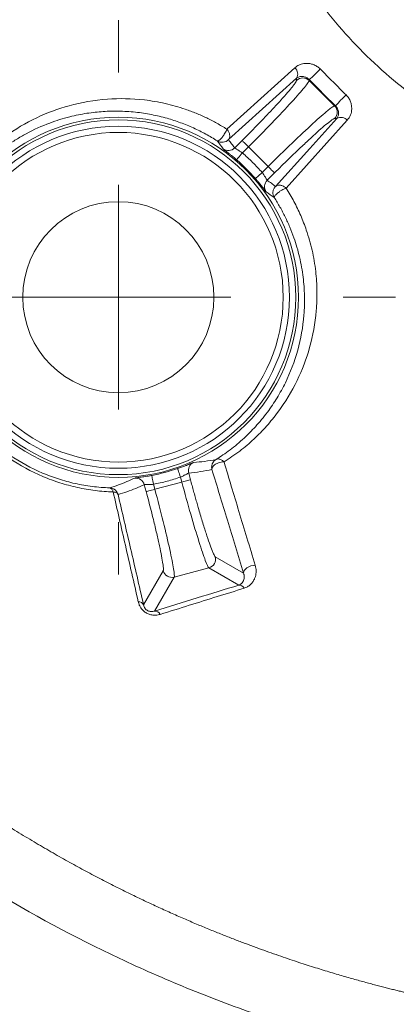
# Model space of a CAD drawing. Header units: millimetres. Extents: x 0 to 420, y 0 to 297.
# Tile 6 of 92: x 63.49 to 67.68, y 49.07 to 60.02. Entities that reach past the tile are written whole.
import ezdxf

# ---------------------------------------------------------------- set-up
doc = ezdxf.new("R2010")
doc.units = ezdxf.units.MM
doc.styles.add('SLDTEXTSTYLE0', font='TXT', dxfattribs={"width": 0.75})
doc.dimstyles.new('SLDDIMSTYLE0', dxfattribs={"dimtxt": 3.5, "dimasz": 3.302, "dimexe": 0, "dimexo": 0.0625, "dimgap": 0.875, "dimtad": 2, "dimdec": 6, "dimlfac": 2, "dimrnd": 1e-09, "dimzin": 12, "dimdsep": 46, "dimtxsty": 'SLDTEXTSTYLE0', "dimsah": 1, "dimcen": 0.09, "dimadec": 0, "dimazin": 3, "dimtfac": 1, "dimtofl": 0, "dimtmove": 0, "dimatfit": 3, "dimfxl": 1, "dimfrac": 2, "dimtolj": 1, "dimtzin": 12, "dimarcsym": 0})

# ---------------------------------------------------------------- blocks, each defined once
blk = doc.blocks.new('_D_10')
at = {"color": 7, "linetype": 'Continuous', "lineweight": 0}
for p, q in [((84.09, 111.446), (25.051, 111.446)), ((26.051, 111.446), (26.051, 43.492)), ((84.09, 43.492), (25.051, 43.492))]:
    blk.add_line(p, q, dxfattribs=at)
for points in [[(26.051, 111.446), (25.543, 108.144), (26.559, 108.144)], [(26.051, 43.492), (26.559, 46.794), (25.543, 46.794)]]:
    blk.add_solid(points, dxfattribs=at)
at = {"color": 7, "linetype": 'Continuous', "lineweight": 0, "insert": (21.539, 73.59), "char_height": 3.5, "attachment_point": 1, "rotation": 90, "style": 'SLDTEXTSTYLE0'}
blk.add_mtext('136', dxfattribs=at)
blk = doc.blocks.new('SW_CENTERMARKSYMBOL_6')
at = {"color": 0, "linetype": 'Continuous', "lineweight": 0}
for p, q in [((0, 2.5), (0, 3.082)), ((0, 0), (0, 1.25)), ((-2.5, 0), (-3.082, 0)), ((0, 0), (-1.25, 0)), ((0, 0), (0, -1.25)), ((0, 0), (1.25, 0)), ((2.5, 0), (3.082, 0)), ((0, -2.5), (0, -3.082))]:
    blk.add_line(p, q, dxfattribs=at)

msp = doc.modelspace()

# ---------------------------------------------------------------- linework, layer by layer
at = {"color": 7, "linetype": 'Continuous', "lineweight": 15}
for p, q in [((65.79562708, 58.80285336), (66.55171945, 59.48499126)), ((66.56963065, 59.36852006), (65.81365004, 58.6862406)), ((66.56963065, 59.36852006), (66.56963065, 59.34405981)), ((66.71084895, 59.35402123), (66.71084895, 59.34405981)), ((66.99341967, 59.06149654), (66.71084895, 59.34405981)), ((67.00335875, 59.06149654), (66.99341967, 59.06149654)), ((67.13438466, 58.90230371), (66.4535506, 58.14767538)), ((67.01782777, 58.92027078), (66.99341967, 58.92027078)), ((65.88294789, 58.59417377), (65.96570894, 58.6769311)), ((65.96865192, 58.53864832), (66.03631809, 58.60631822)), ((66.03631809, 58.60631822), (66.25567808, 58.38696567)), ((66.25567808, 58.38696567), (66.18845894, 58.31975399)), ((66.32627978, 58.3163528), (66.24457672, 58.23464601)), ((65.37134632, 54.97975556), (65.39147034, 54.90466116)), ((64.89891245, 54.77268158), (64.87828925, 54.84964607)), ((64.99537512, 54.79852764), (64.98031005, 54.85475717)), ((65.29500767, 54.8788151), (64.99537512, 54.79852764)), ((65.28015866, 54.93423252), (65.29500767, 54.8788151)), ((65.66726103, 54.04809026), (65.98237589, 53.86615826)), ((64.87007871, 53.51490064), (65.08835837, 53.8929729)), ((65.21065965, 53.8223563), (65.59665188, 53.92578153)), ((65.92949166, 53.73361988), (65.59665188, 53.92578153)), ((65.21065965, 53.8223563), (64.99273762, 53.44489498))]:
    msp.add_line(p, q, dxfattribs=at)
at = {"color": 7, "linetype": 'Continuous', "lineweight": 15, "flags": 128}
for points in [[(66.33687451, 58.16575421), (66.71821013, 58.58828409), (67.01782777, 58.92027078)], [(65.96570894, 58.6769311), (65.96767589, 58.67496414), (65.97210899, 58.67053105), (65.97884431, 58.663792), (65.9876509, 58.65498914), (65.99820092, 58.64443911), (66.01012185, 58.63251818), (66.02298155, 58.61965848), (66.03631809, 58.60631822)], [(65.96865192, 58.53864832), (65.95607534, 58.52401538), (65.94397559, 58.50993006), (65.93279972, 58.49692879), (65.92296496, 58.48549215), (65.91485872, 58.47605227), (65.90876415, 58.46896676), (65.9049271, 58.46450014), (65.90348169, 58.46282004)], [(66.32627978, 58.3163528), (66.32431283, 58.31831975), (66.31988719, 58.32275285), (66.31315186, 58.3294919), (66.30434528, 58.33829476), (66.29379525, 58.34884478), (66.28187432, 58.36076571), (66.26901462, 58.37362541), (66.25567808, 58.38696567)], [(66.18845894, 58.31975399), (66.17387071, 58.30711408), (66.15984871, 58.29495473), (66.1468847, 58.28372298), (66.13548532, 58.27384723), (66.12608268, 58.2656963), (66.11901953, 58.25957937), (66.11457899, 58.25571997), (66.11289516, 58.25427083)], [(65.28015866, 54.93423252), (65.27386292, 54.95247154), (65.2678056, 54.9700251), (65.26221022, 54.98623384), (65.25728538, 55.0004868), (65.25322482, 55.01224755), (65.25017008, 55.02108021), (65.24824783, 55.02664952), (65.24752512, 55.02874313)], [(64.98031005, 54.85475717), (64.97674122, 54.8737189), (64.97331395, 54.8919691), (64.97014746, 54.90882231), (64.96736094, 54.92364152), (64.96506616, 54.93587164), (64.96333763, 54.94505448), (64.96225729, 54.95084359), (64.96184751, 54.95301915)], [(65.39147034, 54.90466116), (65.38878068, 54.90394218), (65.38273081, 54.90232168), (65.37352189, 54.89985554), (65.36149665, 54.89663316), (65.34708723, 54.89277003), (65.33080026, 54.88840772), (65.31323179, 54.88369895), (65.29500767, 54.8788151)], [(64.89891245, 54.77268158), (64.90160211, 54.77340056), (64.90765199, 54.77502478), (64.9168609, 54.77749093), (64.92888614, 54.7807133), (64.94329556, 54.78457643), (64.95958253, 54.78893874), (64.977151, 54.79364751), (64.99537512, 54.79852764)], [(65.98237589, 53.86615826), (65.98280057, 53.88101472), (65.98932728, 53.8965678), (66.00154623, 53.91183404), (66.01868256, 53.92583741), (66.0396485, 53.93768756), (66.06310293, 53.94663571), (66.08755573, 53.95210816), (66.11146464, 53.95375846)]]:
    msp.add_lwpolyline(points, dxfattribs=at)
at = {"color": 7, "linetype": 'Continuous', "lineweight": 15}
for radius in [2.00290445, 1.97238552, 1.90182319, 1.0625]:
    msp.add_circle((64.58962913, 56.93409708), radius, dxfattribs=at)
for centre, radius, start, end in [((66.49125963, 59.41608081), 0.09167356, 328.74783989, 48.737323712), ((65.7396969, 60.47635236), 1.48417097, 310.86960483, 317.424553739), ((71.19242405, 63.536892), 18.44201228, 193.157959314, 256.842040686), ((66.6402398, 59.2729979), 0.10017708, 45.183104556, 134.816895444), ((71.19242405, 63.536892), 18.51187062, 193.157959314, 256.842040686), ((68.17285104, 58.04329329), 1.55062893, 132.682293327, 138.955964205), ((66.9223404, 58.99088366), 0.10019202, 315.188594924, 44.811405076), ((67.06540106, 58.84184026), 0.09173094, 41.234248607, 121.239576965), ((65.8122284, 58.66489837), 0.10001607, 234.845927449, 314.997929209), ((64.58962913, 56.93409708), 2.01574002, 40.914490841, 49.322745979), ((66.31529766, 58.163929), 0.10001173, 135.001597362, 215.398076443), ((65.46796097, 55.0056306), 0.10001954, 114.5675272, 194.992929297), ((64.58962913, 56.93409708), 2.01574002, 280.640989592, 289.049257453), ((64.78169167, 54.82376457), 0.10000472, 14.999038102, 95.124501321), ((65.57040143, 54.02247177), 0.10019027, 285.189123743, 14.814970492), ((65.18504505, 53.91920966), 0.10018324, 195.182103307, 284.813732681), ((65.93063175, 53.66900019), 0.06462975, 27.590805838, 91.01076205), ((64.81381804, 53.48365534), 0.06435473, 29.046327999, 92.36758734), ((64.99461915, 53.37739046), 0.06753073, 27.159132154, 91.596577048)]:
    msp.add_arc(centre, radius, start, end, dxfattribs=at)
for points, knots in [([(103.67292792, 67.51939054), (103.4653807, 66.3334965), (103.22392275, 65.15510604), (102.88107033, 63.69122496), (102.77515015, 63.25274113), (102.66459679, 62.81528518), (102.60856292, 62.59672513), (102.58972724, 62.52390671), (102.54342943, 62.38018332), (102.51783937, 62.30870673), (102.38157704, 61.95571546), (102.24668448, 61.68756), (101.99558579, 61.31154126), (101.90293394, 61.19001795), (101.70567762, 60.96278912), (101.6007829, 60.85632972), (101.37875315, 60.65738661), (101.26163274, 60.56488621), (101.01500912, 60.39402378), (100.8845599, 60.31526189), (100.61749665, 60.1739618), (100.48101875, 60.11121374), (100.20285267, 59.99943507), (100.06140514, 59.94980099), (99.33139085, 59.76189431), (98.74493287, 59.61962829), (96.98221857, 59.21827149), (95.80113325, 58.98365304), (93.42642956, 58.58391588), (92.23197258, 58.41946425), (89.83290558, 58.16368798), (88.63416, 58.07258543), (86.241406, 57.96915215), (85.04687309, 57.95650733), (82.66159422, 58.01145225), (81.47080474, 58.0781204), (79.09270347, 58.28513913), (77.9053737, 58.42510898), (76.12692262, 58.68895513), (75.53463381, 58.78596269), (74.35041352, 58.99787197), (73.75846781, 59.11267222), (72.57839444, 59.35878386), (71.99048342, 59.49007517), (71.11178887, 59.69929033), (70.81942078, 59.77108121), (70.4546185, 59.86336693), (70.38169072, 59.88195059), (70.27234747, 59.91001358), (70.23578074, 59.91890715), (70.16334525, 59.93939938), (70.12737479, 59.95060195), (69.94822257, 60.00932725), (69.80708058, 60.06474665), (69.52859254, 60.19028402), (69.39066969, 60.26133633), (69.12798031, 60.41725679), (69.00240243, 60.50255034), (68.76321575, 60.68835767), (68.64954719, 60.78873165), (68.43386916, 61.00539904), (68.33189343, 61.12179069), (68.05205612, 61.4863496), (67.90037433, 61.74918955), (67.71406219, 62.16684613), (67.6580093, 62.31052119), (67.58774045, 62.52982798), (67.56880886, 62.60399551), (67.53080898, 62.75229722), (67.51193919, 62.82647894), (67.19339028, 64.08809881), (66.92737222, 65.28422685), (66.46465181, 67.68948106), (66.26843983, 68.89802903), (65.79394774, 72.54188903), (65.62505945, 74.98459285), (65.62516303, 77.43409708)], [0, 0, 0, 0, 0.0625, 0.0625, 0.078125, 0.0859375, 0.0859375, 0.08984375, 0.08984375, 0.09375, 0.09375, 0.109375, 0.109375, 0.1171875, 0.1171875, 0.125, 0.125, 0.1328125, 0.1328125, 0.140625, 0.140625, 0.1484375, 0.1484375, 0.15625, 0.15625, 0.1875, 0.1875, 0.25, 0.25, 0.3125, 0.3125, 0.375, 0.375, 0.4375, 0.4375, 0.5, 0.5, 0.5625, 0.5625, 0.59375, 0.59375, 0.625, 0.625, 0.65625, 0.65625, 0.671875, 0.671875, 0.67578125, 0.67578125, 0.677734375, 0.677734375, 0.6796875, 0.6796875, 0.6875, 0.6875, 0.6953125, 0.6953125, 0.703125, 0.703125, 0.7109375, 0.7109375, 0.71875, 0.71875, 0.734375, 0.734375, 0.7421875, 0.7421875, 0.74609375, 0.74609375, 0.75, 0.75, 0.8125, 0.8125, 0.875, 0.875, 1, 1, 1, 1]), ([(69.79122517, 58.22983983), (69.75771212, 58.238634), (69.68531034, 58.25763299), (69.56872687, 58.29345009), (69.43347667, 58.3387441), (69.27616732, 58.39643681), (69.04353931, 58.49001424), (68.76373761, 58.61811568), (68.39466858, 58.81480732), (67.895171, 59.13166412), (67.29321379, 59.6384171), (66.7854346, 60.2416898), (66.46824123, 60.7426817), (66.2723242, 61.11113388), (66.12938418, 61.42311198), (66.01632687, 61.71295711), (65.93780847, 61.94250037), (65.90128192, 62.07707555), (65.88537187, 62.13569312)], [0, 0, 0, 0, 0.0179774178, 0.0388385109, 0.0632693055, 0.0919838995, 0.1257673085, 0.1933622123, 0.2515441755, 0.3426686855, 0.4998610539, 0.6577597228, 0.7497260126, 0.8070964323, 0.874196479, 0.9276557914, 0.9684886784, 1, 1, 1, 1]), ([(66.55172206, 59.48499211), (66.55891881, 59.49099391), (66.57305191, 59.50278034), (66.59704281, 59.51627929), (66.62247859, 59.52619999), (66.64956047, 59.53232795), (66.68116569, 59.53509198), (66.71699907, 59.53286539), (66.75744378, 59.52198361), (66.79761665, 59.50315595), (66.82116722, 59.48234469), (66.83262218, 59.47222212)], [0, 0, 0, 0, 0.1049113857, 0.2060266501, 0.3045288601, 0.4016627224, 0.4986960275, 0.6276614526, 0.7488086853, 0.8778209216, 1, 1, 1, 1]), ([(66.83262218, 59.47222212), (66.88074374, 59.42399982), (66.97698032, 59.32756175), (67.0734164, 59.23131641), (67.12163117, 59.183197)], [0, 0, 0, 0, 0.5000339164, 1, 1, 1, 1]), ([(67.05125035, 45.82245223), (63.74851191, 46.59454628), (60.72705657, 48.27481514), (55.93034719, 53.07152452), (54.25007832, 56.09297986), (53.47798427, 59.3957183)], [0, 0, 0, 0, 0.5, 0.5, 1, 1, 1, 1]), ([(65.96570767, 58.67693049), (65.98126992, 58.6925263), (66.01227418, 58.72359742), (66.05821573, 58.77008761), (66.10338331, 58.81613323), (66.1477621, 58.86175137), (66.21539075, 58.93184751), (66.30239553, 59.02350256), (66.39749424, 59.12672797), (66.47517182, 59.214364), (66.52424501, 59.27348516), (66.55232234, 59.31073963), (66.56697012, 59.33330322), (66.56873766, 59.34046541), (66.56962502, 59.34406102)], [0, 0, 0, 0, 0.0483687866, 0.0963638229, 0.1442447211, 0.1922729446, 0.2407075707, 0.3701588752, 0.4998313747, 0.6293487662, 0.7590888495, 0.8395465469, 0.9194479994, 1, 1, 1, 1]), ([(66.03632144, 58.60631672), (66.12581026, 58.69580553), (66.21442963, 58.78604592), (66.37751189, 58.95538357), (66.45190465, 59.03440855), (66.57589992, 59.17002395), (66.62545984, 59.22656778), (66.69271358, 59.30915189), (66.71038421, 59.33516241), (66.71085256, 59.34406102)], [0, 0, 0, 0, 0.25, 0.25, 0.5, 0.5, 0.75, 0.75, 1, 1, 1, 1]), ([(66.64023879, 59.38795472), (66.63369314, 59.38827043), (66.6193524, 59.38896213), (66.60085128, 59.38517229), (66.5835516, 59.37849613), (66.57429361, 59.37186502), (66.56962502, 59.36852109)], [0, 0, 0, 0, 0.2277057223, 0.4988758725, 0.7472944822, 1, 1, 1, 1]), ([(66.71085256, 59.35402252), (66.70715063, 59.35747728), (66.69923151, 59.36486763), (66.68603642, 59.3734729), (66.67155067, 59.38054924), (66.65576152, 59.38573675), (66.64564694, 59.38718197), (66.64023879, 59.38795472)], [0, 0, 0, 0, 0.1480640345, 0.3167359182, 0.5124373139, 0.7393060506, 1, 1, 1, 1]), ([(67.00335545, 59.06149831), (66.95454482, 59.1101865), (66.85691618, 59.20757025), (66.75954289, 59.30520264), (66.71085256, 59.35402252)], [0, 0, 0, 0, 0.4999622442, 1, 1, 1, 1]), ([(62.77941943, 58.14165839), (62.7990931, 58.17097888), (62.83825389, 58.22934182), (62.90123554, 58.31204331), (62.96677736, 58.39072352), (63.03508329, 58.46518189), (63.10594936, 58.53561322), (63.17928671, 58.6021113), (63.25499193, 58.66479825), (63.41497564, 58.78587092), (63.6694934, 58.93717829), (64.04941501, 59.07776403), (64.45008019, 59.14911188), (64.81328079, 59.14242342), (65.10621604, 59.09316883), (65.29941077, 59.03875749), (65.4535194, 58.98119516), (65.57087246, 58.92907544), (65.68495306, 58.87060769), (65.75893279, 58.82531763), (65.79562806, 58.80285295)], [0, 0, 0, 0, 0.0321008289, 0.0638972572, 0.0954307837, 0.1267412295, 0.1578665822, 0.1888428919, 0.21970421, 0.2504825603, 0.3783967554, 0.4992123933, 0.6297936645, 0.749057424, 0.8135303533, 0.8743245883, 0.9070500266, 0.9387205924, 0.9696043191, 1, 1, 1, 1]), ([(67.12163117, 59.183197), (67.12683531, 59.17768208), (67.13726683, 59.1666276), (67.15044055, 59.14813152), (67.16164828, 59.12838034), (67.17310003, 59.10181305), (67.18218829, 59.06796195), (67.18537827, 59.01725001), (67.17481829, 58.95678643), (67.14808551, 58.92076809), (67.13438018, 58.90230225)], [0, 0, 0, 0, 0.0608619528, 0.1219957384, 0.1848389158, 0.2507122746, 0.3717701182, 0.5007552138, 0.7440478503, 1, 1, 1, 1]), ([(66.99341528, 59.06149831), (66.98451666, 59.06102996), (66.95850615, 59.04335932), (66.87592203, 58.97610559), (66.81937821, 58.92654567), (66.6837628, 58.80255039), (66.60473782, 58.72815764), (66.43540018, 58.56507538), (66.34515979, 58.476456), (66.25567097, 58.38696718)], [0, 0, 0, 0, 0.25, 0.25, 0.5, 0.5, 0.75, 0.75, 1, 1, 1, 1]), ([(67.03727321, 58.99088453), (67.03627269, 58.99757494), (67.03443389, 59.00987079), (67.02695868, 59.02910173), (67.01709762, 59.04642225), (67.0076688, 59.05676628), (67.00335545, 59.06149831)], [0, 0, 0, 0, 0.32061578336, 0.5892389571, 0.81209175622, 1, 1, 1, 1]), ([(64.58962912, 59.00319767), (64.56195928, 59.00328497), (64.50518011, 59.00346411), (64.41931606, 58.99933979), (64.33037758, 58.99159842), (64.23866593, 58.9795029), (64.14437567, 58.96274455), (64.00475648, 58.93114871), (63.80682811, 58.8694008), (63.61014467, 58.77994009), (63.45322599, 58.6888102), (63.34645682, 58.61770106), (63.24332166, 58.53946095), (63.12978107, 58.44170372), (63.01307837, 58.32408189), (62.8997358, 58.18957448), (62.83574137, 58.09568497), (62.80529608, 58.05101714)], [0, 0, 0, 0, 0.036946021, 0.0758140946, 0.1166133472, 0.159351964, 0.2040373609, 0.2506763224, 0.3616131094, 0.5007706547, 0.5630202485, 0.6253518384, 0.6872861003, 0.750796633, 0.8415471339, 0.9246162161, 1, 1, 1, 1]), ([(65.68957598, 58.67236594), (65.66851144, 58.68553862), (65.62589108, 58.71219119), (65.56051289, 58.74907318), (65.49325672, 58.78412357), (65.42410756, 58.81696694), (65.35313743, 58.84756089), (65.28040233, 58.87577193), (65.20597098, 58.90148612), (65.09857812, 58.93413661), (64.95533953, 58.96798008), (64.77413431, 58.99578472), (64.65265799, 59.00066533), (64.58962912, 59.00319767)], [0, 0, 0, 0, 0.0570922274, 0.1155159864, 0.1753637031, 0.2367214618, 0.2996692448, 0.3642812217, 0.430626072, 0.4987673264, 0.6530251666, 0.8199695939, 1, 1, 1, 1]), ([(66.99341528, 58.92027076), (66.99146576, 58.91995016), (66.98758185, 58.91931144), (66.97753178, 58.91407009), (66.96441584, 58.90568187), (66.94793066, 58.89384185), (66.91728267, 58.87027175), (66.86376284, 58.82585732), (66.7761748, 58.74822379), (66.672907, 58.65308729), (66.57176308, 58.55708117), (66.48113986, 58.46939725), (66.40397894, 58.39376968), (66.35225188, 58.34222765), (66.32628474, 58.31635341)], [0, 0, 0, 0, 0.0484345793, 0.0964930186, 0.1444339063, 0.1925177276, 0.2410026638, 0.3705530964, 0.5002600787, 0.6297431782, 0.7593841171, 0.8397550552, 0.9195565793, 1, 1, 1, 1]), ([(67.01783391, 58.92027076), (67.02120603, 58.9249698), (67.02795649, 58.93437655), (67.03431241, 58.95109818), (67.03819668, 58.9694474), (67.03757527, 58.98387256), (67.03727321, 58.99088453)], [0, 0, 0, 0, 0.2504288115, 0.5013195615, 0.7575949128, 1, 1, 1, 1]), ([(65.68957598, 58.67236594), (65.69110966, 58.67187228), (65.69428965, 58.6708487), (65.70142866, 58.67301729), (65.71086798, 58.67873746), (65.72457944, 58.69015001), (65.7420721, 58.70960696), (65.7595741, 58.73376495), (65.77517956, 58.75841934), (65.78739259, 58.78169567), (65.79299134, 58.7960791), (65.79562806, 58.80285295)], [0, 0, 0, 0, 0.07747852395, 0.16064651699, 0.25039176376, 0.35528296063, 0.50024820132, 0.64776244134, 0.75008695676, 0.88230390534, 1, 1, 1, 1]), ([(65.79562806, 58.80285295), (65.80023025, 58.79713981), (65.80890926, 58.78636574), (65.81789719, 58.76942469), (65.82380842, 58.75418749), (65.82727909, 58.73904813), (65.82833691, 58.72385525), (65.82614266, 58.70931769), (65.82148616, 58.69643047), (65.81634842, 58.6897475), (65.81365362, 58.68624222)], [0, 0, 0, 0, 0.1478236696, 0.2787723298, 0.3946083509, 0.4999866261, 0.6288605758, 0.7589103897, 0.8735461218, 1, 1, 1, 1]), ([(64.58962913, 55.10173972), (63.5783236, 55.10173972), (62.75727177, 55.92279155), (62.75727177, 57.94540261), (63.5783236, 58.76645443), (64.58962913, 58.76645443)], [0, 0, 0, 0, 0.5, 0.5, 1, 1, 1, 1]), ([(64.58962913, 58.76645443), (65.60093465, 58.76645443), (66.42198648, 57.94540261), (66.42198648, 55.92279155), (65.60093465, 55.10173972), (64.58962913, 55.10173972)], [0, 0, 0, 0, 0.5, 0.5, 1, 1, 1, 1]), ([(65.81365362, 58.68624222), (65.7989296, 58.6715276), (65.77724108, 58.66015804), (65.73079681, 58.65496392), (65.70715456, 58.66126389), (65.68957598, 58.67236594)], [0, 0, 0, 0, 0.5, 0.5, 1, 1, 1, 1]), ([(65.81365362, 58.68624222), (65.82547509, 58.67111769), (65.84907283, 58.64092645), (65.87167231, 58.60973772), (65.88295041, 58.59417323)], [0, 0, 0, 0, 0.5009577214, 1, 1, 1, 1]), ([(65.90348319, 58.46282051), (65.89724151, 58.46815381), (65.88475456, 58.47882348), (65.86605939, 58.49440097), (65.84491583, 58.51171021), (65.82209825, 58.52995894), (65.79212555, 58.55342342), (65.76998043, 58.57042071), (65.75731382, 58.5804483), (65.75553291, 58.58223453), (65.75464423, 58.58312587)], [0, 0, 0, 0, 0.0830350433, 0.1661177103, 0.2507861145, 0.375701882, 0.5003338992, 0.7488672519, 0.8746829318, 1, 1, 1, 1]), ([(65.88295041, 58.59417323), (65.8833674, 58.59377958), (65.88423802, 58.5929577), (65.88941551, 58.58982329), (65.89787917, 58.58473186), (65.91315498, 58.57572409), (65.93703132, 58.56039924), (65.95811099, 58.54589959), (65.968653, 58.53864828)], [0, 0, 0, 0, 0.1104333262, 0.2305667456, 0.3607258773, 0.5011648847, 0.750531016, 1, 1, 1, 1]), ([(66.18845665, 58.31975286), (66.17129508, 58.33914197), (66.13699505, 58.37789405), (66.08286553, 58.43352916), (66.02700677, 58.48742786), (65.988113, 58.52156713), (65.968653, 58.53864828)], [0, 0, 0, 0, 0.2501685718, 0.5, 0.7498314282, 1, 1, 1, 1]), ([(66.2337714, 58.10599825), (66.23326093, 58.10646646), (66.2322425, 58.1074006), (66.22850255, 58.11190053), (66.21973851, 58.12289965), (66.20395272, 58.14330285), (66.18040476, 58.17312859), (66.15977461, 58.19869186), (66.13708861, 58.22611255), (66.12092324, 58.24492959), (66.11289937, 58.25426964)], [0, 0, 0, 0, 0.0836976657, 0.1669853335, 0.2510974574, 0.4995250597, 0.624149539, 0.749325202, 0.8755747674, 1, 1, 1, 1]), ([(66.18845665, 58.31975286), (66.1922563, 58.31463738), (66.19986563, 58.30439294), (66.21047842, 58.28924255), (66.22001685, 58.27482954), (66.23017924, 58.25720895), (66.24040008, 58.23943692), (66.24317954, 58.23624833), (66.24457677, 58.23464543)], [0, 0, 0, 0, 0.1248261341, 0.2499813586, 0.3754994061, 0.5014137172, 0.7493607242, 1, 1, 1, 1]), ([(66.45354536, 58.14767361), (66.46894082, 58.12306864), (66.49985968, 58.07365423), (66.54196094, 57.99812024), (66.58114015, 57.92119233), (66.61713485, 57.84266501), (66.6500801, 57.76245042), (66.69741336, 57.63280023), (66.74883448, 57.45049919), (66.78673796, 57.22442327), (66.8010664, 57.0000188), (66.79062648, 56.71336864), (66.72793547, 56.37454856), (66.58442697, 55.99589621), (66.41048929, 55.71023429), (66.23954007, 55.49960872), (66.09818738, 55.35517841), (65.94127109, 55.22063712), (65.82370418, 55.1423989), (65.76444746, 55.10296484)], [0, 0, 0, 0, 0.0201661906, 0.0404999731, 0.0610963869, 0.082045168, 0.1034296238, 0.1253263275, 0.1860183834, 0.2504411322, 0.3114448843, 0.3756243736, 0.500054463, 0.6213514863, 0.7498279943, 0.8114639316, 0.8735057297, 0.936243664, 1, 1, 1, 1]), ([(66.24457677, 58.23464543), (66.2601774, 58.22343511), (66.29144017, 58.20097029), (66.32170725, 58.17750898), (66.33687055, 58.16575525)], [0, 0, 0, 0, 0.49901652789, 1, 1, 1, 1]), ([(66.32321989, 58.04132271), (66.3207235, 58.04563299), (66.31637117, 58.05314774), (66.3109505, 58.06772707), (66.3080527, 58.0815596), (66.30738991, 58.09541417), (66.3084221, 58.1139557), (66.31415544, 58.13339519), (66.3253901, 58.15297493), (66.33271896, 58.16113359), (66.33687055, 58.16575525)], [0, 0, 0, 0, 0.1105708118, 0.1927744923, 0.3448794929, 0.422499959, 0.500551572, 0.7571458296, 0.8624299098, 1, 1, 1, 1]), ([(66.45354536, 58.14767361), (66.45000239, 58.14637487), (66.44175645, 58.14335216), (66.42624095, 58.13612281), (66.4045793, 58.12421961), (66.38158621, 58.10908771), (66.35521831, 58.0894193), (66.33397676, 58.06906273), (66.32407396, 58.05383213), (66.32175261, 58.04568722), (66.32273153, 58.04277538), (66.32321989, 58.04132271)], [0, 0, 0, 0, 0.0629243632, 0.1464510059, 0.2505878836, 0.3985391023, 0.5006600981, 0.6983980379, 0.8519289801, 0.9261296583, 1, 1, 1, 1]), ([(66.33687055, 58.16575525), (66.34052316, 58.1685521), (66.34885224, 58.17492975), (66.36692485, 58.18033782), (66.38750527, 58.18013001), (66.40754499, 58.17513293), (66.42417221, 58.16821922), (66.43985762, 58.15912129), (66.44902699, 58.15145252), (66.45354536, 58.14767361)], [0, 0, 0, 0, 0.1300397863, 0.296530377, 0.4996614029, 0.6292116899, 0.7587614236, 0.881125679, 1, 1, 1, 1]), ([(65.67521226, 55.12982591), (65.70130089, 55.14657439), (65.75475154, 55.18088885), (65.8328715, 55.23761743), (65.91138514, 55.30004843), (66.00707967, 55.38424354), (66.12277819, 55.50074224), (66.24555963, 55.6497348), (66.35627871, 55.81397394), (66.47922495, 56.038281), (66.59434159, 56.34007027), (66.6538661, 56.66999384), (66.66205633, 56.94490544), (66.64681032, 57.1608274), (66.60916661, 57.37575715), (66.55485987, 57.56352654), (66.49780399, 57.71251166), (66.44585409, 57.82666121), (66.38859558, 57.93617198), (66.34474292, 58.00670491), (66.32321989, 58.04132271)], [0, 0, 0, 0, 0.0290282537, 0.0594733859, 0.0913359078, 0.1246160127, 0.1818172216, 0.2502524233, 0.3129808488, 0.3757030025, 0.5014108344, 0.6262779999, 0.691908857, 0.7515490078, 0.8167356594, 0.8761420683, 0.9089745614, 0.9404895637, 0.9707920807, 1, 1, 1, 1]), ([(64.53232002, 54.76965008), (64.49883793, 54.77115419), (64.43242944, 54.77413746), (64.33235806, 54.78444126), (64.23317518, 54.79899256), (64.1348594, 54.81818222), (64.03751617, 54.84189423), (63.94122446, 54.87013826), (63.8460548, 54.90290446), (63.65301741, 54.97941288), (63.37007847, 55.13213906), (63.0344416, 55.41340594), (62.76090028, 55.75502172), (62.59921074, 56.07103962), (62.50968619, 56.32996322), (62.46225076, 56.52400597), (62.43177452, 56.72171706), (62.42678224, 56.85223492), (62.42424805, 56.91848863)], [0, 0, 0, 0, 0.0328667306, 0.0651880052, 0.0970181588, 0.128413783, 0.1594335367, 0.1901379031, 0.2205888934, 0.2508492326, 0.3768798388, 0.5001115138, 0.623219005, 0.7494944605, 0.8101046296, 0.8717464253, 0.934895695, 1, 1, 1, 1]), ([(62.46839573, 56.87905469), (62.46932858, 56.84658588), (62.4711761, 56.78228152), (62.47967111, 56.68531863), (62.49225075, 56.589466), (62.50920758, 56.49480534), (62.53032932, 56.40155403), (62.5555222, 56.30988784), (62.58466439, 56.21996603), (62.65390792, 56.03497527), (62.79444219, 55.76218039), (63.05712181, 55.43409544), (63.37971102, 55.16406141), (63.6794478, 55.00150292), (63.92584255, 54.909939), (64.11116463, 54.85989922), (64.30266692, 54.82554928), (64.42980343, 54.81780789), (64.49459491, 54.81386271)], [0, 0, 0, 0, 0.033559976, 0.0664654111, 0.0987366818, 0.1303954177, 0.1614645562, 0.191968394, 0.2219326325, 0.2513844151, 0.3778381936, 0.500174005, 0.6226218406, 0.7487906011, 0.8082254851, 0.8697692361, 0.9336316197, 1, 1, 1, 1]), ([(65.24752817, 55.02874234), (65.25527862, 55.03144341), (65.27078413, 55.03684715), (65.29365583, 55.04513734), (65.31925564, 55.0546681), (65.3465084, 55.06516975), (65.38186382, 55.07921701), (65.40768495, 55.08976259), (65.42271677, 55.09563973), (65.42515631, 55.09627685), (65.42637371, 55.09659479)], [0, 0, 0, 0, 0.0830324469, 0.166114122, 0.2507849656, 0.3756997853, 0.5003305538, 0.7488624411, 0.8746750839, 1, 1, 1, 1]), ([(65.42637371, 55.09659479), (65.46705505, 55.10031245), (65.55079708, 55.10796519), (65.63296234, 55.12240227), (65.67521224, 55.12982591)], [0, 0, 0, 0, 0.48579364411, 1, 1, 1, 1]), ([(65.63029921, 55.01830658), (65.6293789, 55.0222906), (65.62774742, 55.02935332), (65.62699008, 55.03818749), (65.62685204, 55.04456527), (65.62709512, 55.053262), (65.62878454, 55.06587025), (65.63453354, 55.08429881), (65.64747125, 55.10851567), (65.66465314, 55.12171455), (65.67521226, 55.12982591)], [0, 0, 0, 0, 0.0952139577, 0.1687918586, 0.2061890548, 0.2439352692, 0.37161413, 0.5010641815, 0.6933794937, 1, 1, 1, 1]), ([(65.76444746, 55.10296484), (65.75902127, 55.10296687), (65.74328765, 55.10297276), (65.71643159, 55.09773992), (65.68947926, 55.0878314), (65.66055054, 55.07227277), (65.63930003, 55.05292086), (65.63121883, 55.03475241), (65.6294245, 55.02546885), (65.63001007, 55.0206741), (65.63029921, 55.01830658)], [0, 0, 0, 0, 0.0863281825, 0.2503145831, 0.3944634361, 0.5007828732, 0.7492068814, 0.8765833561, 0.9390602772, 1, 1, 1, 1]), ([(65.67521226, 55.12982591), (65.678577, 55.13144551), (65.68610106, 55.13506718), (65.70059769, 55.13673391), (65.72174831, 55.13333782), (65.74448241, 55.1215631), (65.75908439, 55.10796076), (65.76444746, 55.10296484)], [0, 0, 0, 0, 0.1349755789, 0.3018251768, 0.5007357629, 0.8166282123, 1, 1, 1, 1]), ([(65.76444746, 55.10296484), (65.79137842, 55.01320618), (65.84669119, 54.82885326), (65.93139032, 54.54769054), (66.02025287, 54.25409134), (66.08059343, 54.05539418), (66.11145867, 53.95375714)], [0, 0, 0, 0, 0.2314693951, 0.4754088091, 0.7316625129, 1, 1, 1, 1]), ([(65.37134972, 54.97975388), (65.37080114, 54.97959595), (65.36965495, 54.97926598), (65.36435366, 54.97641585), (65.35569891, 54.97172805), (65.34021704, 54.96316629), (65.31492901, 54.95039132), (65.29175097, 54.93961925), (65.28016129, 54.9342329)], [0, 0, 0, 0, 0.1102291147, 0.2303104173, 0.3605480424, 0.5011784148, 0.7505749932, 1, 1, 1, 1]), ([(65.63029921, 55.01830658), (65.58745827, 55.01010372), (65.50207765, 54.9937557), (65.41482307, 54.98441016), (65.37134972, 54.97975388)], [0, 0, 0, 0, 0.501764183, 1, 1, 1, 1]), ([(65.98237573, 53.86615981), (65.95198368, 53.96517202), (65.8920378, 54.16046562), (65.80291545, 54.4517654), (65.71600309, 54.73649789), (65.65858572, 54.92529579), (65.63029921, 55.01830658)], [0, 0, 0, 0, 0.2607634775, 0.5143349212, 0.7607383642, 1, 1, 1, 1]), ([(64.87829081, 54.84964499), (64.84650852, 54.83573635), (64.78278966, 54.80785157), (64.68554638, 54.77126457), (64.6196205, 54.75032147), (64.58657804, 54.73982466)], [0, 0, 0, 0, 0.3317223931, 0.6650551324, 1, 1, 1, 1]), ([(64.58962913, 54.84655785), (64.62115555, 54.8585857), (64.68283023, 54.88211562), (64.74323449, 54.90982573), (64.77276174, 54.92337119)], [0, 0, 0, 0, 0.5111728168, 1, 1, 1, 1]), ([(64.77276174, 54.92337119), (64.77342356, 54.923576), (64.77474402, 54.92398464), (64.78052124, 54.92494636), (64.79445244, 54.92697111), (64.82005338, 54.93031978), (64.85770395, 54.93562223), (64.89019421, 54.94055315), (64.92532328, 54.94632332), (64.94972999, 54.95079911), (64.96184459, 54.95302073)], [0, 0, 0, 0, 0.0836907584, 0.1669775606, 0.251097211, 0.4995234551, 0.6241439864, 0.7493214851, 0.8755723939, 1, 1, 1, 1]), ([(64.98030723, 54.85475535), (64.97396495, 54.85408055), (64.96126321, 54.85272911), (64.94280154, 54.85127786), (64.92551503, 54.85037976), (64.90512931, 54.85058918), (64.88455566, 54.85081614), (64.88038653, 54.85003676), (64.87829081, 54.84964499)], [0, 0, 0, 0, 0.1248150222, 0.2499686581, 0.3754928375, 0.5014192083, 0.7493746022, 1, 1, 1, 1]), ([(64.98030723, 54.85475535), (65.00570389, 54.85980199), (65.05646299, 54.86988847), (65.13179941, 54.88858909), (65.20650797, 54.90965851), (65.25559915, 54.92603776), (65.28016129, 54.9342329)], [0, 0, 0, 0, 0.2501685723, 0.5, 0.7498314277, 1, 1, 1, 1]), ([(65.29501007, 54.87881649), (65.32776525, 54.75657249), (65.36160603, 54.63470566), (65.4267156, 54.40880346), (65.45795687, 54.30486496), (65.51340561, 54.1296742), (65.53759404, 54.05848213), (65.57548712, 53.95894663), (65.58917757, 53.93063816), (65.59664982, 53.92578325)], [0, 0, 0, 0, 0.25, 0.25, 0.5, 0.5, 0.75, 0.75, 1, 1, 1, 1]), ([(65.39147028, 54.90466292), (65.39719552, 54.88338771), (65.40860177, 54.84100168), (65.42589268, 54.77797003), (65.44318557, 54.71583095), (65.46050264, 54.65458871), (65.48739335, 54.56097252), (65.52326656, 54.43979664), (65.56511303, 54.30582605), (65.60216928, 54.19473726), (65.6288331, 54.12267806), (65.64705776, 54.07973514), (65.65927451, 54.055768), (65.66459338, 54.05065617), (65.66726359, 54.04808989)], [0, 0, 0, 0, 0.0483687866, 0.0963638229, 0.1442447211, 0.1922729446, 0.2407075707, 0.3701588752, 0.4998313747, 0.6293487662, 0.7590888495, 0.8395465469, 0.9194479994, 1, 1, 1, 1]), ([(64.49459491, 54.81386271), (64.50134143, 54.81315934), (64.51383322, 54.81185699), (64.53020799, 54.8059494), (64.54282019, 54.79920123), (64.56052559, 54.78648993), (64.57726704, 54.76698178), (64.58408631, 54.7470922), (64.58657804, 54.73982466)], [0, 0, 0, 0, 0.161149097, 0.2983819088, 0.4116633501, 0.5009714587, 0.8176575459, 1, 1, 1, 1]), ([(64.53232002, 54.76965008), (64.53057095, 54.774638), (64.52677937, 54.7854507), (64.51846993, 54.79915726), (64.50776939, 54.81060295), (64.49916488, 54.81273196), (64.49459491, 54.81386271)], [0, 0, 0, 0, 0.1984587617, 0.4302138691, 0.6973789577, 1, 1, 1, 1]), ([(64.81115903, 53.54795576), (64.78708376, 53.65396831), (64.73973539, 53.86246116), (64.66896328, 54.17244723), (64.60023247, 54.47335597), (64.55467663, 54.67211078), (64.53232002, 54.76965008)], [0, 0, 0, 0, 0.2632564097, 0.5177413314, 0.7633306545, 1, 1, 1, 1]), ([(64.58657804, 54.73982466), (64.58509679, 54.7429722), (64.58137478, 54.75088115), (64.57018204, 54.75913183), (64.55333257, 54.76656851), (64.53992314, 54.76853506), (64.53232002, 54.76965008)], [0, 0, 0, 0, 0.1989775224, 0.4999780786, 0.7164885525, 1, 1, 1, 1]), ([(64.58657804, 54.73982466), (64.60960458, 54.64096804), (64.65634714, 54.44029478), (64.72650822, 54.13759925), (64.7980773, 53.82787106), (64.8458527, 53.62019562), (64.87007569, 53.51490045)], [0, 0, 0, 0, 0.2392264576, 0.485615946, 0.7391980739, 1, 1, 1, 1]), ([(65.08835533, 53.89297188), (65.08905244, 53.89482052), (65.09044125, 53.89850344), (65.09092714, 53.90982774), (65.0902207, 53.92538058), (65.08820953, 53.94557718), (65.08312122, 53.98390417), (65.07141711, 54.05246091), (65.04797852, 54.16713115), (65.0172218, 54.30413193), (64.98465001, 54.4397282), (64.95402513, 54.56205217), (64.92711019, 54.66668927), (64.90833702, 54.73725723), (64.89891283, 54.77268255)], [0, 0, 0, 0, 0.0484345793, 0.0964930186, 0.1444339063, 0.1925177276, 0.2410026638, 0.3705530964, 0.5002600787, 0.6297431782, 0.7593841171, 0.8397550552, 0.9195565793, 1, 1, 1, 1]), ([(65.21066197, 53.82235811), (65.21470568, 53.83029872), (65.21240772, 53.8616598), (65.19545633, 53.96680661), (65.18080809, 54.04055496), (65.14123273, 54.21999898), (65.11631921, 54.325633), (65.05975466, 54.55382483), (65.02812822, 54.67628499), (64.99537304, 54.79852899)], [0, 0, 0, 0, 0.25, 0.25, 0.5, 0.5, 0.75, 0.75, 1, 1, 1, 1]), ([(65.98853894, 53.83868018), (65.98790359, 53.84342964), (65.9867119, 53.85233792), (65.98375579, 53.86176077), (65.98237573, 53.86615981)], [0, 0, 0, 0, 0.5331510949, 1, 1, 1, 1]), ([(66.11145867, 53.95375714), (66.11425216, 53.94313463), (66.11984471, 53.92186846), (66.12229974, 53.89037655), (66.12033058, 53.85939661), (66.11349373, 53.8289463), (66.10147531, 53.79768646), (66.08366497, 53.76685791), (66.05810147, 53.73822293), (66.02709385, 53.71403986), (66.00070625, 53.70386745), (65.98790932, 53.69893423)], [0, 0, 0, 0, 0.09681986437, 0.19383258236, 0.29253095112, 0.39432721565, 0.50051233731, 0.62634378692, 0.74933773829, 0.8784388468, 1, 1, 1, 1]), ([(65.92948825, 53.73361889), (65.93388062, 53.73541664), (65.94362824, 53.73940624), (65.95618844, 53.74843336), (65.96838415, 53.7608474), (65.97652284, 53.77361271), (65.9833141, 53.78860542), (65.98771152, 53.80415896), (65.98966326, 53.82231071), (65.98888587, 53.8336291), (65.98853894, 53.83868018)], [0, 0, 0, 0, 0.093789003, 0.2081380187, 0.3433946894, 0.499766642, 0.5728836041, 0.7499096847, 0.8883917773, 1, 1, 1, 1]), ([(64.99273402, 53.44489584), (65.15041973, 53.49363532), (65.46036358, 53.58943668), (65.77494964, 53.68612252), (65.92948825, 53.73361889)], [0, 0, 0, 0, 0.5087557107, 1, 1, 1, 1]), ([(65.98790932, 53.69893423), (65.88833447, 53.66800423), (65.68420213, 53.6045965), (65.37310436, 53.50768952), (65.1624414, 53.44187563), (65.05470086, 53.40821606)], [0, 0, 0, 0, 0.317537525, 0.6509643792, 1, 1, 1, 1]), ([(65.05470086, 53.40821606), (65.04678251, 53.40601702), (65.03138059, 53.40173968), (65.0068742, 53.39880594), (64.97711688, 53.39879825), (64.94172897, 53.40465475), (64.90226691, 53.42117191), (64.86712936, 53.44644852), (64.84036442, 53.4779462), (64.82099105, 53.51263281), (64.81452164, 53.53587509), (64.81115903, 53.54795576)], [0, 0, 0, 0, 0.0877769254, 0.1707342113, 0.2501816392, 0.3782623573, 0.4993891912, 0.6217037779, 0.7496891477, 0.8698956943, 1, 1, 1, 1]), ([(64.87007569, 53.51490045), (64.87178882, 53.50792517), (64.87487911, 53.4953426), (64.88518447, 53.47647471), (64.89902963, 53.46060632), (64.92295827, 53.44405385), (64.96080377, 53.43576679), (64.98071722, 53.44146016), (64.99273402, 53.44489584)], [0, 0, 0, 0, 0.1669077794, 0.3010815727, 0.4088691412, 0.5021690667, 0.699583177, 1, 1, 1, 1]), ([(62.2954316, 51.79274245), (62.36209683, 51.74274585), (62.49450454, 51.64344471), (62.69483775, 51.49986385), (62.89426524, 51.36154415), (63.09250292, 51.22884224), (63.28894021, 51.10178891), (63.48307887, 50.98048782), (63.67444976, 50.86501266), (63.86258345, 50.75536876), (64.04699002, 50.65145564), (64.22723442, 50.55318656), (64.40292586, 50.46046295), (64.57372977, 50.37317323), (64.73943501, 50.29116619), (64.89994821, 50.21420044), (65.05528597, 50.14198606), (65.20550119, 50.07423615), (65.35065225, 50.01067809), (65.49080406, 49.95105432), (65.62603561, 49.89511395), (65.75645253, 49.84263022), (65.88217899, 49.79338979), (66.00334205, 49.74718685), (66.12006596, 49.70382795), (66.23247182, 49.66313076), (66.34067805, 49.62492424), (66.44480368, 49.58904482), (66.544974, 49.55534396), (66.6413181, 49.52368477), (66.73396177, 49.49393662), (66.82302463, 49.4659775), (66.90862024, 49.43969332), (66.99085631, 49.41497758), (67.06983487, 49.391731), (67.14565242, 49.36986122), (67.21839975, 49.34928237), (67.28816399, 49.32992134), (67.35502688, 49.31170991), (67.41906537, 49.2945842), (67.48035201, 49.27848446), (67.5389556, 49.26335475), (67.59494152, 49.24914279), (67.64837204, 49.23580019), (67.69930767, 49.22327961), (67.74780989, 49.21154219), (67.79393499, 49.20053422), (67.82391654, 49.19350724), (67.83851516, 49.19008567)], [0, 0, 0, 0, 0.040525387, 0.0804898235, 0.1198597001, 0.1585552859, 0.1965015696, 0.2336307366, 0.2698819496, 0.3051986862, 0.3395274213, 0.3728205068, 0.4050363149, 0.436139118, 0.4661048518, 0.4949511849, 0.5227103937, 0.5494136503, 0.5750910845, 0.5997718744, 0.623484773, 0.6462627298, 0.6681405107, 0.6891512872, 0.7093266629, 0.7286967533, 0.7472902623, 0.7651346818, 0.782258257, 0.7986893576, 0.8144547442, 0.8295795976, 0.8440876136, 0.8580010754, 0.8713409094, 0.8841267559, 0.8963769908, 0.9081086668, 0.9193377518, 0.9300792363, 0.940347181, 0.9501547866, 0.959514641, 0.9684386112, 0.9769378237, 0.9850237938, 0.992707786, 1, 1, 1, 1]), ([(61.80821117, 51.28570237), (62.67891155, 50.61865308), (63.60938253, 50.05183582), (64.84661964, 49.46736947), (65.09845523, 49.35657734), (65.60541988, 49.14928771), (65.86062666, 49.05276442), (66.63135311, 48.78428125), (67.15196318, 48.63334294), (67.67922379, 48.50987021)], [0, 0, 0, 0, 0.5, 0.5, 0.625, 0.625, 0.75, 0.75, 1, 1, 1, 1])]:
    msp.add_open_spline(points, degree=3, knots=knots, dxfattribs=at)
for points in [[(65.75464423, 58.58312587), (65.73398122, 58.61323426), (65.71228852, 58.64300287), (65.68957599, 58.67236593)], [(66.32321989, 58.04132271), (66.29378292, 58.06390461), (66.26394485, 58.08546632), (66.2337714, 58.10599825)], [(64.49459491, 54.81386271), (64.52677157, 54.82404009), (64.55846041, 54.83494988), (64.58962913, 54.84655785)]]:
    msp.add_open_spline(points, degree=3, dxfattribs=at)

# ---------------------------------------------------------------- block references
at = {"color": 7, "linetype": 'Continuous', "lineweight": 0}
msp.add_blockref('SW_CENTERMARKSYMBOL_6', (64.58962913, 56.93409708), dxfattribs=at)

# ---------------------------------------------------------------- dimensions: what is measured, and where the dimension line sits
dim = msp.add_linear_dim(base=(26.05078179, 43.49208479), p1=(85.08962913, 111.4459677), p2=(85.08962913, 43.49208479), angle=90, dimstyle='SLDDIMSTYLE0', dxfattribs=at)
dim.commit()
dim.dimension.update_dxf_attribs({"geometry": '_D_10', "text_midpoint": (26.05078179, 77.46902625), "dimtype": 160})

doc.saveas('drawing.dxf')
